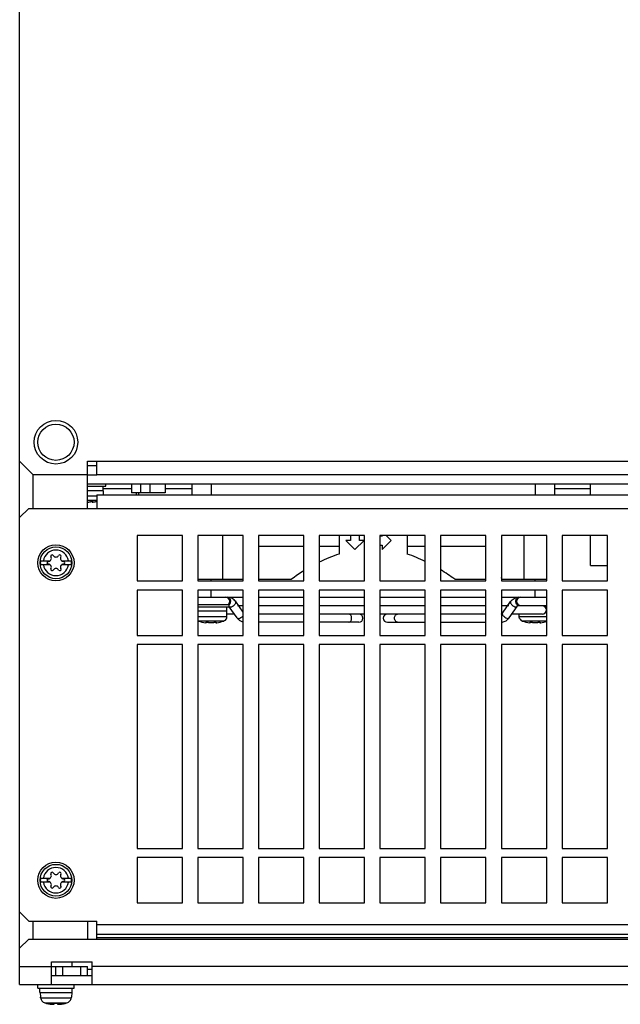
# Model space of a CAD drawing. Header units: millimetres. Extents: x 0 to 1500, y 0 to 1800.
# Tile 20 of 26: x 569 to 701, y 1366 to 1583. Entities that reach past the tile are written whole.
import ezdxf

# ---------------------------------------------------------------- set-up
doc = ezdxf.new("R2010")
doc.units = ezdxf.units.MM
doc.header["$LTSCALE"] = 117.333333
doc.layers.get('0').update_dxf_attribs({"linetype": 'CONTINUOUS'})

msp = doc.modelspace()

# ---------------------------------------------------------------- linework, layer by layer
at = {"color": 7, "linetype": 'CONTINUOUS'}
for p, q in [((568.82, 1378.07), (568.82, 1606.07)), ((568.82, 1485.47), (571.82, 1482.47)), ((583.82, 1475.07), (583.82, 1485.47)), ((583.82, 1485.47), (903.82, 1485.47)), ((585.82, 1482.47), (585.82, 1485.47)), ((585.82, 1484.47), (583.82, 1484.47)), ((571.82, 1475.07), (571.82, 1482.47)), ((583.82, 1482.47), (571.82, 1482.47)), ((583.82, 1482.47), (585.82, 1482.47)), ((915.82, 1482.47), (585.82, 1482.47)), ((583.82, 1480.47), (903.82, 1480.47)), ((583.82, 1479.97), (587.82, 1479.97)), ((587.32, 1478.97), (583.82, 1478.97)), ((587.27, 1478.97), (587.27, 1479.97)), ((587.27, 1479.47), (593.52, 1479.47)), ((587.32, 1478.07), (587.32, 1478.97)), ((587.82, 1479.97), (587.82, 1480.47)), ((593.52, 1480.47), (593.52, 1478.47)), ((595.52, 1480.47), (595.52, 1478.47)), ((597.52, 1480.47), (597.52, 1478.47)), ((600.92, 1480.47), (600.92, 1478.47)), ((600.92, 1479.47), (606.82, 1479.47)), ((606.82, 1480.47), (606.82, 1478.07)), ((611.07, 1480.47), (611.07, 1478.07)), ((682.57, 1480.47), (682.57, 1478.07)), ((686.82, 1480.47), (686.82, 1478.07)), ((686.82, 1479.47), (694.82, 1479.47)), ((694.82, 1478.07), (694.82, 1480.47)), ((585.82, 1477.78), (583.82, 1477.78)), ((585.82, 1476.83), (583.82, 1476.83)), ((585.82, 1478.07), (585.82, 1475.07)), ((585.82, 1478.07), (901.82, 1478.07)), ((600.92, 1478.47), (593.52, 1478.47)), ((594.52, 1478.47), (594.52, 1478.07)), ((595.12, 1478.07), (595.12, 1478.47)), ((568.82, 1473.07), (570.82, 1475.07)), ((570.82, 1475.07), (916.82, 1475.07)), ((584.83, 1476.59), (584.83, 1476.48)), ((584.92, 1476.58), (584.92, 1476.54)), ((594.72, 1469.07), (594.72, 1459.07)), ((604.72, 1469.07), (594.72, 1469.07)), ((604.72, 1459.07), (604.72, 1469.07)), ((608.12, 1469.07), (608.12, 1459.07)), ((618.12, 1469.07), (608.12, 1469.07)), ((613.55, 1469.07), (613.55, 1459.47)), ((618.12, 1459.07), (618.12, 1469.07)), ((621.52, 1469.07), (621.52, 1459.07)), ((631.52, 1469.07), (621.52, 1469.07)), ((631.52, 1459.07), (631.52, 1469.07)), ((634.92, 1469.07), (634.92, 1459.07)), ((644.92, 1469.07), (634.92, 1469.07)), ((639.32, 1469.07), (639.32, 1465)), ((640.82, 1467.97), (642.82, 1465.97)), ((641.82, 1467.97), (640.82, 1467.97)), ((641.82, 1469.07), (641.82, 1467.97)), ((642.82, 1465.97), (644.82, 1467.97)), ((643.82, 1467.97), (643.82, 1469.07)), ((644.82, 1467.97), (643.82, 1467.97)), ((644.92, 1459.07), (644.92, 1469.07)), ((648.32, 1469.07), (648.32, 1459.07)), ((658.32, 1469.07), (648.32, 1469.07)), ((648.82, 1468.97), (648.32, 1468.97)), ((648.82, 1469.07), (648.82, 1468.97)), ((648.82, 1465.97), (650.82, 1467.97)), ((650.82, 1467.97), (649.72, 1469.07)), ((654.32, 1469.07), (654.32, 1465)), ((658.32, 1459.07), (658.32, 1469.07)), ((671.72, 1469.07), (661.72, 1469.07)), ((661.72, 1469.07), (661.72, 1459.07)), ((671.72, 1459.07), (671.72, 1469.07)), ((685.12, 1469.07), (675.12, 1469.07)), ((675.12, 1469.07), (675.12, 1459.07)), ((680.1, 1469.07), (680.1, 1459.47)), ((685.12, 1459.07), (685.12, 1469.07)), ((698.52, 1469.07), (688.52, 1469.07)), ((688.52, 1469.07), (688.52, 1459.07)), ((694.82, 1462.47), (694.82, 1469.07)), ((698.52, 1459.07), (698.52, 1469.07)), ((621.52, 1466.74), (631.52, 1466.74)), ((634.92, 1466.74), (639.32, 1466.74)), ((648.32, 1466.97), (648.82, 1466.97)), ((648.82, 1466.97), (648.82, 1465.97)), ((654.32, 1466.74), (658.32, 1466.74)), ((661.72, 1466.74), (671.72, 1466.74)), ((573.42, 1463.52), (575.57, 1463.52)), ((575.57, 1462.62), (573.42, 1462.62)), ((578.07, 1463.52), (580.23, 1463.52)), ((580.23, 1462.62), (578.07, 1462.62)), ((694.82, 1462.47), (698.52, 1462.47)), ((608.12, 1459.47), (618.12, 1459.47)), ((611.07, 1459.07), (611.07, 1459.47)), ((621.52, 1459.47), (628.83, 1459.47)), ((664.82, 1459.47), (671.72, 1459.47)), ((675.26, 1459.47), (675.12, 1459.82)), ((675.12, 1459.47), (685.12, 1459.47)), ((682.57, 1459.07), (682.57, 1459.47)), ((594.72, 1459.07), (604.72, 1459.07)), ((594.72, 1457.07), (594.72, 1447.07)), ((604.72, 1457.07), (594.72, 1457.07)), ((604.72, 1447.07), (604.72, 1457.07)), ((608.12, 1459.07), (618.12, 1459.07)), ((608.12, 1457.07), (608.12, 1447.07)), ((618.12, 1457.07), (608.12, 1457.07)), ((611.07, 1455.47), (611.07, 1457.07)), ((618.12, 1447.07), (618.12, 1457.07)), ((621.52, 1459.07), (631.52, 1459.07)), ((621.52, 1457.07), (621.52, 1447.07)), ((631.52, 1457.07), (621.52, 1457.07)), ((631.52, 1447.07), (631.52, 1457.07)), ((634.92, 1459.07), (644.92, 1459.07)), ((634.92, 1457.07), (634.92, 1447.07)), ((644.92, 1457.07), (634.92, 1457.07)), ((644.92, 1447.07), (644.92, 1457.07)), ((648.32, 1459.07), (658.32, 1459.07)), ((648.32, 1457.07), (648.32, 1447.07)), ((658.32, 1457.07), (648.32, 1457.07)), ((658.32, 1447.07), (658.32, 1457.07)), ((661.72, 1459.07), (671.72, 1459.07)), ((671.72, 1457.07), (661.72, 1457.07)), ((661.72, 1457.07), (661.72, 1447.07)), ((671.72, 1447.07), (671.72, 1457.07)), ((675.12, 1459.07), (685.12, 1459.07)), ((685.12, 1457.07), (675.12, 1457.07)), ((675.12, 1457.07), (675.12, 1447.07)), ((682.57, 1455.47), (682.57, 1457.07)), ((685.12, 1447.07), (685.12, 1457.07)), ((688.52, 1459.07), (698.52, 1459.07)), ((698.52, 1457.07), (688.52, 1457.07)), ((688.52, 1457.07), (688.52, 1447.07)), ((698.52, 1447.07), (698.52, 1457.07)), ((608.12, 1455.47), (618.12, 1455.47)), ((621.52, 1455.47), (631.52, 1455.47)), ((634.92, 1455.47), (644.92, 1455.47)), ((648.32, 1455.47), (658.32, 1455.47)), ((661.72, 1455.47), (671.72, 1455.47)), ((675.12, 1455.47), (685.12, 1455.47)), ((608.12, 1453.87), (615.07, 1453.87)), ((608.12, 1453.37), (615.07, 1453.37)), ((614.52, 1452.37), (614.52, 1453.37)), ((615.07, 1453.37), (615.07, 1453.87)), ((616.8, 1450.94), (615.08, 1453.38)), ((618.12, 1452.19), (616.49, 1454.51)), ((618.12, 1453.57), (616.87, 1453.57)), ((631.52, 1453.57), (621.52, 1453.57)), ((644.92, 1453.57), (634.92, 1453.57)), ((658.32, 1453.57), (648.32, 1453.57)), ((671.72, 1453.57), (661.72, 1453.57)), ((676.77, 1453.57), (675.12, 1453.57)), ((675.37, 1451.98), (677.16, 1454.51)), ((676.84, 1450.94), (678.63, 1453.47)), ((678.35, 1453.35), (678.63, 1453.47)), ((678.9, 1453.67), (685.12, 1453.67)), ((684.17, 1453.57), (680.06, 1453.57)), ((684.65, 1453.37), (685.12, 1453.37)), ((614.57, 1452.37), (608.12, 1452.37)), ((614.57, 1451.18), (608.12, 1451.18)), ((614.48, 1450.82), (614.51, 1450.82)), ((614.51, 1450.82), (614.57, 1451.18)), ((614.57, 1451.18), (614.57, 1452.37)), ((616.21, 1451.77), (614.57, 1451.77)), ((616.8, 1450.94), (617.09, 1450.82)), ((631.52, 1451.77), (621.52, 1451.77)), ((644.92, 1451.77), (634.92, 1451.77)), ((658.32, 1451.77), (648.32, 1451.77)), ((671.72, 1451.77), (661.72, 1451.77)), ((676.56, 1450.82), (676.84, 1450.94)), ((684.17, 1451.77), (677.43, 1451.77)), ((679.07, 1451.18), (679.07, 1451.77)), ((685.12, 1451.18), (679.07, 1451.18)), ((679.14, 1450.82), (679.07, 1451.18)), ((679.14, 1450.82), (679.17, 1450.82)), ((613.85, 1450.23), (608.3, 1450.23)), ((609.98, 1449.98), (609.98, 1449.94)), ((610.07, 1449.99), (610.07, 1449.88)), ((612.08, 1449.99), (612.08, 1449.88)), ((612.17, 1449.98), (612.17, 1449.94)), ((631.52, 1449.97), (621.52, 1449.97)), ((643.67, 1449.97), (634.92, 1449.97)), ((649.97, 1449.97), (658.32, 1449.97)), ((661.72, 1449.97), (671.72, 1449.97)), ((685.12, 1450.23), (679.8, 1450.23)), ((681.48, 1449.98), (681.48, 1449.94)), ((681.57, 1449.99), (681.57, 1449.88)), ((683.58, 1449.99), (683.58, 1449.88)), ((683.67, 1449.98), (683.67, 1449.94)), ((594.72, 1447.07), (604.72, 1447.07)), ((608.12, 1447.07), (618.12, 1447.07)), ((621.52, 1447.07), (631.52, 1447.07)), ((634.92, 1447.07), (644.92, 1447.07)), ((648.32, 1447.07), (658.32, 1447.07)), ((661.72, 1447.07), (671.72, 1447.07)), ((675.12, 1447.07), (685.12, 1447.07)), ((688.52, 1447.07), (698.52, 1447.07)), ((594.72, 1445.07), (594.72, 1400.07)), ((604.72, 1445.07), (594.72, 1445.07)), ((604.72, 1400.07), (604.72, 1445.07)), ((608.12, 1445.07), (608.12, 1400.07)), ((618.12, 1445.07), (608.12, 1445.07)), ((618.12, 1400.07), (618.12, 1445.07)), ((621.52, 1445.07), (621.52, 1400.07)), ((631.52, 1445.07), (621.52, 1445.07)), ((631.52, 1400.07), (631.52, 1445.07)), ((634.92, 1445.07), (634.92, 1400.07)), ((644.92, 1445.07), (634.92, 1445.07)), ((644.92, 1400.07), (644.92, 1445.07)), ((658.32, 1445.07), (648.32, 1445.07)), ((648.32, 1445.07), (648.32, 1400.07)), ((658.32, 1400.07), (658.32, 1445.07)), ((671.72, 1445.07), (661.72, 1445.07)), ((661.72, 1445.07), (661.72, 1400.07)), ((671.72, 1400.07), (671.72, 1445.07)), ((685.12, 1445.07), (675.12, 1445.07)), ((675.12, 1445.07), (675.12, 1400.07)), ((685.12, 1400.07), (685.12, 1445.07)), ((698.52, 1445.07), (688.52, 1445.07)), ((688.52, 1445.07), (688.52, 1400.07)), ((698.52, 1400.07), (698.52, 1445.07)), ((594.72, 1400.07), (604.72, 1400.07)), ((608.12, 1400.07), (618.12, 1400.07)), ((621.52, 1400.07), (631.52, 1400.07)), ((634.92, 1400.07), (644.92, 1400.07)), ((648.32, 1400.07), (658.32, 1400.07)), ((661.72, 1400.07), (671.72, 1400.07)), ((675.12, 1400.07), (685.12, 1400.07)), ((688.52, 1400.07), (698.52, 1400.07)), ((604.72, 1398.07), (594.72, 1398.07)), ((594.72, 1398.07), (594.72, 1388.07)), ((604.72, 1388.07), (604.72, 1398.07)), ((618.12, 1398.07), (608.12, 1398.07)), ((608.12, 1398.07), (608.12, 1388.07)), ((618.12, 1388.07), (618.12, 1398.07)), ((631.52, 1398.07), (621.52, 1398.07)), ((621.52, 1398.07), (621.52, 1388.07)), ((631.52, 1388.07), (631.52, 1398.07)), ((644.92, 1398.07), (634.92, 1398.07)), ((634.92, 1398.07), (634.92, 1388.07)), ((644.92, 1388.07), (644.92, 1398.07)), ((658.32, 1398.07), (648.32, 1398.07)), ((648.32, 1398.07), (648.32, 1388.07)), ((658.32, 1388.07), (658.32, 1398.07)), ((671.72, 1398.07), (661.72, 1398.07)), ((661.72, 1398.07), (661.72, 1388.07)), ((671.72, 1388.07), (671.72, 1398.07)), ((685.12, 1398.07), (675.12, 1398.07)), ((675.12, 1398.07), (675.12, 1388.07)), ((685.12, 1388.07), (685.12, 1398.07)), ((698.52, 1398.07), (688.52, 1398.07)), ((688.52, 1398.07), (688.52, 1388.07)), ((698.52, 1388.07), (698.52, 1398.07)), ((573.42, 1393.52), (575.57, 1393.52)), ((575.57, 1392.62), (573.42, 1392.62)), ((578.07, 1393.52), (580.23, 1393.52)), ((580.23, 1392.62), (578.07, 1392.62)), ((594.72, 1388.07), (604.72, 1388.07)), ((608.12, 1388.07), (618.12, 1388.07)), ((621.52, 1388.07), (631.52, 1388.07)), ((634.92, 1388.07), (644.92, 1388.07)), ((648.32, 1388.07), (658.32, 1388.07)), ((661.72, 1388.07), (671.72, 1388.07)), ((675.12, 1388.07), (685.12, 1388.07)), ((688.52, 1388.07), (698.52, 1388.07)), ((568.82, 1386.07), (570.82, 1384.07)), ((570.82, 1384.07), (585.82, 1384.07)), ((571.82, 1380.07), (571.82, 1384.07)), ((583.82, 1384.07), (583.82, 1380.07)), ((585.82, 1380.07), (585.82, 1384.07)), ((585.82, 1383.32), (901.82, 1383.32)), ((585.82, 1381.2), (901.82, 1381.2)), ((568.82, 1378.07), (570.82, 1380.07)), ((570.82, 1380.07), (916.82, 1380.07)), ((901.82, 1380.37), (585.82, 1380.37)), ((568.82, 1370.07), (568.82, 1378.07)), ((575.82, 1375.07), (584.82, 1375.07)), ((575.82, 1370.07), (575.82, 1375.07)), ((580.42, 1374.07), (580.42, 1375.07)), ((584.82, 1370.07), (584.82, 1375.07)), ((568.82, 1374.07), (583.82, 1374.07)), ((576.82, 1372.07), (576.82, 1374.07)), ((578.32, 1372.07), (578.32, 1374.07)), ((582.32, 1372.07), (582.32, 1374.07)), ((583.82, 1372.07), (583.82, 1374.07)), ((583.82, 1373.42), (584.82, 1373.42)), ((902.82, 1374.07), (584.82, 1374.07)), ((575.82, 1372.07), (583.82, 1372.07)), ((583.82, 1372.07), (584.82, 1372.07)), ((568.82, 1370.07), (918.82, 1370.07)), ((572.82, 1369.27), (572.82, 1370.07)), ((572.82, 1369.27), (580.82, 1369.27)), ((573.27, 1368.27), (573.27, 1369.27)), ((573.27, 1368.27), (580.37, 1368.27)), ((573.32, 1368.27), (573.41, 1367.27)), ((580.32, 1368.27), (580.24, 1367.27)), ((580.37, 1368.27), (580.37, 1369.27)), ((580.82, 1369.27), (580.82, 1370.07)), ((573.43, 1367.27), (573.41, 1367.27)), ((573.44, 1367.16), (573.43, 1367.27)), ((573.44, 1367.16), (580.21, 1367.16)), ((574.39, 1366.02), (579.26, 1366.02)), ((576.47, 1365.95), (577.17, 1365.95)), ((576.47, 1365.72), (576.47, 1365.95)), ((577.17, 1365.95), (577.17, 1365.72)), ((580.22, 1367.27), (580.21, 1367.16)), ((580.24, 1367.27), (580.22, 1367.27))]:
    msp.add_line(p, q, dxfattribs=at)
for centre, radius in [((576.82, 1489.67), 4.82), ((576.82, 1489.67), 4), ((576.82, 1463.07), 4), ((576.82, 1463.07), 3.5), ((576.82, 1393.07), 4), ((576.82, 1393.07), 3.5)]:
    msp.add_circle(centre, radius, dxfattribs=at)
for centre, radius, start, end in [((583.82, 1479.53), 3.06, 269.9992, 270.9077), ((583.83, 1479.44), 2.97, 270.9002, 272.6583), ((583.84, 1479.2), 2.74, 272.6568, 274.7345), ((583.82, 1485.37), 8.99, 277.9909, 282.8564), ((576.82, 1463.07), 2.81, 9.2069, 170.7931), ((575.15, 1464.04), 0.664, 270, 30), ((575.99, 1464.52), 0.3, 30, 210), ((576.82, 1465), 0.664, 210, 330), ((577.66, 1464.52), 0.3, 330, 150), ((578.49, 1464.04), 0.664, 150, 270), ((576.82, 1463.07), 3.44, 172.4757, 187.5243), ((576.82, 1463.07), 2.81, 189.2069, 350.7931), ((575.15, 1463.07), 0.3, 90, 270), ((575.15, 1462.11), 0.664, 330, 90), ((575.99, 1461.63), 0.3, 150, 330), ((576.82, 1461.15), 0.664, 30, 150), ((577.66, 1461.63), 0.3, 210, 30), ((578.49, 1462.11), 0.664, 90, 210), ((578.49, 1463.07), 0.3, 270, 90), ((576.82, 1463.07), 3.44, 352.4757, 7.5243), ((658.47, 1418.19), 50.82, 122.0477, 125.6777), ((614.27, 1454.57), 0.9, 309.7913, 90), ((679.37, 1454.57), 0.9, 90, 270), ((614.12, 1454.57), 1.26, 357.3115, 2.6885), ((679.52, 1454.57), 1.26, 177.3115, 182.6885), ((684.17, 1452.67), 0.9, 270, 90), ((618.96, 1452.46), 2.64, 215.2283, 221.6186), ((643.67, 1450.87), 0.9, 270, 90), ((649.97, 1450.87), 0.9, 90, 270), ((674.69, 1452.46), 2.64, 318.3814, 324.7717), ((608.61, 1451.19), 1.02, 241.2013, 252.0043), ((611.07, 1458.77), 8.99, 252.0094, 262.0091), ((609.98, 1450.95), 1.08, 267.5412, 269.2615), ((611.06, 1452.57), 2.7, 265.2521, 267.3566), ((611.07, 1452.84), 2.97, 267.3417, 269.0998), ((611.07, 1452.93), 3.06, 269.0923, 270.9077), ((611.08, 1452.84), 2.97, 270.9002, 272.6583), ((611.09, 1452.57), 2.7, 272.6434, 274.7479), ((612.16, 1450.95), 1.08, 270.7384, 272.4588), ((611.07, 1458.77), 8.99, 277.9909, 287.9906), ((682.57, 1458.77), 8.99, 252.0094, 262.0091), ((681.48, 1450.95), 1.08, 267.5412, 269.2615), ((682.56, 1452.57), 2.7, 265.2521, 267.3566), ((682.57, 1452.84), 2.97, 267.3417, 269.0998), ((682.57, 1452.93), 3.06, 269.0923, 270.9077), ((682.58, 1452.84), 2.97, 270.9002, 272.6583), ((682.59, 1452.57), 2.7, 272.6434, 274.7479), ((683.66, 1450.95), 1.08, 270.7384, 272.4588), ((682.57, 1458.77), 8.99, 277.9909, 286.4809), ((576.82, 1393.07), 2.81, 9.2069, 170.7931), ((575.15, 1394.04), 0.664, 270, 30), ((575.99, 1394.52), 0.3, 30, 210), ((576.82, 1395), 0.664, 210, 330), ((577.66, 1394.52), 0.3, 330, 150), ((578.49, 1394.04), 0.664, 150, 270), ((576.82, 1393.07), 3.44, 172.4757, 187.5243), ((576.82, 1393.07), 2.81, 189.2069, 350.7931), ((575.15, 1393.07), 0.3, 90, 270), ((575.15, 1392.11), 0.664, 330, 90), ((578.49, 1392.11), 0.664, 90, 210), ((578.49, 1393.07), 0.3, 270, 90), ((576.82, 1393.07), 3.44, 352.4757, 7.5243), ((575.99, 1391.63), 0.3, 150, 330), ((576.82, 1391.15), 0.664, 30, 150), ((577.66, 1391.63), 0.3, 210, 30), ((576.82, 1374.67), 8.99, 254.2723, 264.5765), ((576.82, 1374.67), 8.99, 275.4235, 285.7277), ((576.45, 1370.77), 5.07, 264.5657, 266.6297)]:
    msp.add_arc(centre, radius, start, end, dxfattribs=at)
for points, knots in [([(584.06, 1476.47), (584.13, 1476.48), (584.24, 1476.49), (584.35, 1476.52), (584.4, 1476.54)], [0, 0, 0, 0, 0.569037, 1, 1, 1, 1]), ([(584.4, 1476.54), (584.43, 1476.55), (584.49, 1476.56), (584.63, 1476.59), (584.75, 1476.59), (584.83, 1476.59)], [0, 0, 0, 0, 0.193685, 0.453229, 1, 1, 1, 1]), ([(584.83, 1476.59), (584.85, 1476.59), (584.88, 1476.59), (584.92, 1476.59), (584.94, 1476.58), (584.95, 1476.58), (584.96, 1476.57), (584.96, 1476.56)], [0, 0, 0, 0, 0.39773, 0.700919, 0.812963, 0.898219, 1, 1, 1, 1]), ([(584.92, 1476.54), (584.9, 1476.53), (584.87, 1476.52), (584.84, 1476.5), (584.83, 1476.49), (584.83, 1476.48)], [0, 0, 0, 0, 0.686848, 0.886568, 1, 1, 1, 1]), ([(584.83, 1476.48), (584.83, 1476.48), (584.83, 1476.48), (584.84, 1476.47), (584.84, 1476.47)], [0, 0, 0, 0, 0.687926, 1, 1, 1, 1]), ([(584.84, 1476.47), (584.84, 1476.47), (584.84, 1476.47), (584.85, 1476.47), (584.86, 1476.47)], [0, 0, 0, 0, 0.199789, 1, 1, 1, 1]), ([(584.86, 1476.47), (584.86, 1476.47), (584.87, 1476.47), (584.87, 1476.47), (584.88, 1476.47)], [0, 0, 0, 0, 0.223357, 1, 1, 1, 1]), ([(584.88, 1476.47), (584.88, 1476.46), (584.9, 1476.46), (584.92, 1476.46), (584.93, 1476.46)], [0, 0, 0, 0, 0.220462, 1, 1, 1, 1]), ([(584.96, 1476.56), (584.96, 1476.56), (584.94, 1476.55), (584.93, 1476.54), (584.92, 1476.54)], [0, 0, 0, 0, 0.339218, 1, 1, 1, 1]), ([(584.93, 1476.46), (584.93, 1476.46), (584.94, 1476.46), (584.95, 1476.46), (584.96, 1476.46)], [0, 0, 0, 0, 0.237866, 1, 1, 1, 1]), ([(584.96, 1476.46), (584.97, 1476.47), (585.01, 1476.47), (585.04, 1476.47), (585.07, 1476.47)], [0, 0, 0, 0, 0.225251, 1, 1, 1, 1]), ([(616.49, 1454.51), (616.29, 1454.79), (615.78, 1455.28), (615.09, 1455.47), (614.75, 1455.47)], [0, 0, 0, 0, 0.507205, 1, 1, 1, 1]), ([(615.39, 1454.63), (615.38, 1454.74), (615.34, 1454.96), (615.21, 1455.23), (615, 1455.42), (614.83, 1455.47), (614.75, 1455.47)], [0, 0, 0, 0, 0.288217, 0.554448, 0.789328, 1, 1, 1, 1]), ([(677.16, 1454.51), (677.36, 1454.79), (677.87, 1455.28), (678.56, 1455.47), (678.9, 1455.47)], [0, 0, 0, 0, 0.507205, 1, 1, 1, 1]), ([(678.9, 1455.47), (678.82, 1455.47), (678.64, 1455.42), (678.44, 1455.23), (678.3, 1454.96), (678.27, 1454.74), (678.26, 1454.63)], [0, 0, 0, 0, 0.210672, 0.445552, 0.711783, 1, 1, 1, 1]), ([(615.07, 1453.41), (615.09, 1453.4), (615.16, 1453.36), (615.24, 1453.35), (615.3, 1453.35)], [0, 0, 0, 0, 0.223564, 1, 1, 1, 1]), ([(615.1, 1453.82), (615.14, 1453.86), (615.31, 1454.06), (615.38, 1454.32), (615.39, 1454.52)], [0, 0, 0, 0, 0.228986, 1, 1, 1, 1]), ([(615.3, 1453.35), (615.46, 1453.35), (615.8, 1453.47), (616.16, 1453.71), (616.39, 1453.98), (616.53, 1454.21), (616.55, 1454.42), (616.49, 1454.51)], [0, 0, 0, 0, 0.260132, 0.56391, 0.705635, 0.827532, 1, 1, 1, 1]), ([(677.16, 1454.51), (677.1, 1454.42), (677.12, 1454.21), (677.26, 1453.98), (677.49, 1453.71), (677.85, 1453.47), (678.19, 1453.35), (678.35, 1453.35)], [0, 0, 0, 0, 0.172468, 0.294365, 0.43609, 0.739868, 1, 1, 1, 1]), ([(678.26, 1454.52), (678.27, 1454.41), (678.3, 1454.19), (678.44, 1453.92), (678.64, 1453.72), (678.82, 1453.67), (678.9, 1453.67)], [0, 0, 0, 0, 0.288217, 0.554448, 0.789328, 1, 1, 1, 1]), ([(678.63, 1453.47), (678.68, 1453.54), (678.76, 1453.63), (678.87, 1453.67), (678.9, 1453.67)], [0, 0, 0, 0, 0.742066, 1, 1, 1, 1]), ([(613.85, 1450.23), (613.99, 1450.27), (614.26, 1450.43), (614.43, 1450.69), (614.48, 1450.82)], [0, 0, 0, 0, 0.500107, 1, 1, 1, 1]), ([(618.11, 1450.02), (617.9, 1450.07), (617.48, 1450.25), (617.14, 1450.54), (616.99, 1450.71)], [0, 0, 0, 0, 0.49524, 1, 1, 1, 1]), ([(617.09, 1450.82), (617.28, 1450.82), (617.68, 1450.98), (618.01, 1451.24), (618.14, 1451.41)], [0, 0, 0, 0, 0.470587, 1, 1, 1, 1]), ([(642.08, 1450.87), (642.08, 1450.99), (642.05, 1451.22), (641.92, 1451.51), (641.71, 1451.72), (641.53, 1451.77), (641.45, 1451.77)], [0, 0, 0, 0, 0.28797, 0.555344, 0.790533, 1, 1, 1, 1]), ([(641.45, 1449.97), (641.53, 1449.97), (641.71, 1450.03), (641.92, 1450.24), (642.05, 1450.53), (642.08, 1450.76), (642.08, 1450.87)], [0, 0, 0, 0, 0.209467, 0.444656, 0.71203, 1, 1, 1, 1]), ([(651.56, 1450.87), (651.56, 1450.99), (651.59, 1451.22), (651.73, 1451.51), (651.94, 1451.72), (652.12, 1451.77), (652.2, 1451.77)], [0, 0, 0, 0, 0.28797, 0.555344, 0.790533, 1, 1, 1, 1]), ([(652.2, 1449.97), (652.12, 1449.97), (651.94, 1450.03), (651.73, 1450.24), (651.59, 1450.53), (651.56, 1450.76), (651.56, 1450.87)], [0, 0, 0, 0, 0.209467, 0.444656, 0.71203, 1, 1, 1, 1]), ([(675.12, 1451.78), (675.15, 1451.78), (675.25, 1451.83), (675.33, 1451.92), (675.37, 1451.98)], [0, 0, 0, 0, 0.288567, 1, 1, 1, 1]), ([(675.12, 1449.97), (675.41, 1449.98), (676, 1450.12), (676.47, 1450.49), (676.66, 1450.71)], [0, 0, 0, 0, 0.494913, 1, 1, 1, 1]), ([(675.37, 1451.98), (675.31, 1451.89), (675.33, 1451.68), (675.47, 1451.45), (675.7, 1451.19), (676.06, 1450.94), (676.4, 1450.82), (676.56, 1450.82)], [0, 0, 0, 0, 0.172468, 0.294365, 0.43609, 0.739868, 1, 1, 1, 1]), ([(679.17, 1450.82), (679.22, 1450.69), (679.39, 1450.43), (679.66, 1450.27), (679.8, 1450.23)], [0, 0, 0, 0, 0.499893, 1, 1, 1, 1]), ([(609.82, 1449.87), (609.83, 1449.87), (609.87, 1449.87), (609.91, 1449.87), (609.94, 1449.86)], [0, 0, 0, 0, 0.273739, 1, 1, 1, 1]), ([(609.94, 1449.96), (609.94, 1449.97), (609.95, 1449.98), (609.99, 1449.99), (610.04, 1449.99), (610.07, 1449.99)], [0, 0, 0, 0, 0.101908, 0.298943, 1, 1, 1, 1]), ([(609.98, 1449.94), (609.97, 1449.94), (609.95, 1449.95), (609.94, 1449.96), (609.94, 1449.96)], [0, 0, 0, 0, 0.660782, 1, 1, 1, 1]), ([(609.97, 1449.86), (609.97, 1449.86), (609.99, 1449.86), (610.01, 1449.86), (610.02, 1449.87)], [0, 0, 0, 0, 0.279301, 1, 1, 1, 1]), ([(610.07, 1449.88), (610.07, 1449.89), (610.06, 1449.9), (610.03, 1449.92), (610, 1449.93), (609.98, 1449.94)], [0, 0, 0, 0, 0.11342, 0.313133, 1, 1, 1, 1]), ([(610.04, 1449.87), (610.04, 1449.87), (610.05, 1449.87), (610.06, 1449.87), (610.06, 1449.87)], [0, 0, 0, 0, 0.302219, 1, 1, 1, 1]), ([(610.07, 1449.99), (610.15, 1449.99), (610.26, 1449.99), (610.41, 1449.96), (610.47, 1449.95), (610.5, 1449.94)], [0, 0, 0, 0, 0.546771, 0.806315, 1, 1, 1, 1]), ([(610.5, 1449.94), (610.54, 1449.92), (610.66, 1449.89), (610.77, 1449.88), (610.83, 1449.87)], [0, 0, 0, 0, 0.430965, 1, 1, 1, 1]), ([(611.31, 1449.87), (611.38, 1449.88), (611.49, 1449.89), (611.6, 1449.92), (611.65, 1449.94)], [0, 0, 0, 0, 0.569037, 1, 1, 1, 1]), ([(611.65, 1449.94), (611.68, 1449.95), (611.74, 1449.96), (611.88, 1449.99), (612, 1449.99), (612.08, 1449.99)], [0, 0, 0, 0, 0.193685, 0.453229, 1, 1, 1, 1]), ([(612.08, 1449.99), (612.11, 1449.99), (612.15, 1449.99), (612.2, 1449.98), (612.21, 1449.97), (612.21, 1449.96)], [0, 0, 0, 0, 0.701057, 0.898092, 1, 1, 1, 1]), ([(612.17, 1449.94), (612.15, 1449.93), (612.12, 1449.92), (612.09, 1449.9), (612.08, 1449.89), (612.08, 1449.88)], [0, 0, 0, 0, 0.686848, 0.886568, 1, 1, 1, 1]), ([(612.09, 1449.87), (612.09, 1449.87), (612.09, 1449.87), (612.1, 1449.87), (612.11, 1449.87)], [0, 0, 0, 0, 0.199789, 1, 1, 1, 1]), ([(612.13, 1449.87), (612.13, 1449.86), (612.15, 1449.86), (612.17, 1449.86), (612.18, 1449.86)], [0, 0, 0, 0, 0.220462, 1, 1, 1, 1]), ([(612.21, 1449.96), (612.21, 1449.96), (612.19, 1449.95), (612.18, 1449.94), (612.17, 1449.94)], [0, 0, 0, 0, 0.339218, 1, 1, 1, 1]), ([(612.21, 1449.86), (612.22, 1449.87), (612.26, 1449.87), (612.29, 1449.87), (612.32, 1449.87)], [0, 0, 0, 0, 0.225251, 1, 1, 1, 1]), ([(681.32, 1449.87), (681.33, 1449.87), (681.37, 1449.87), (681.41, 1449.87), (681.44, 1449.86)], [0, 0, 0, 0, 0.273739, 1, 1, 1, 1]), ([(681.44, 1449.96), (681.44, 1449.97), (681.45, 1449.98), (681.49, 1449.99), (681.54, 1449.99), (681.57, 1449.99)], [0, 0, 0, 0, 0.101908, 0.298943, 1, 1, 1, 1]), ([(681.48, 1449.94), (681.47, 1449.94), (681.45, 1449.95), (681.44, 1449.96), (681.44, 1449.96)], [0, 0, 0, 0, 0.660782, 1, 1, 1, 1]), ([(681.47, 1449.86), (681.47, 1449.86), (681.49, 1449.86), (681.51, 1449.86), (681.52, 1449.87)], [0, 0, 0, 0, 0.279301, 1, 1, 1, 1]), ([(681.57, 1449.88), (681.57, 1449.89), (681.56, 1449.9), (681.53, 1449.92), (681.5, 1449.93), (681.48, 1449.94)], [0, 0, 0, 0, 0.11342, 0.313133, 1, 1, 1, 1]), ([(681.54, 1449.87), (681.54, 1449.87), (681.55, 1449.87), (681.56, 1449.87), (681.56, 1449.87)], [0, 0, 0, 0, 0.302219, 1, 1, 1, 1]), ([(681.57, 1449.99), (681.65, 1449.99), (681.76, 1449.99), (681.91, 1449.96), (681.97, 1449.95), (682, 1449.94)], [0, 0, 0, 0, 0.546771, 0.806315, 1, 1, 1, 1]), ([(682, 1449.94), (682.04, 1449.92), (682.16, 1449.89), (682.27, 1449.88), (682.33, 1449.87)], [0, 0, 0, 0, 0.430965, 1, 1, 1, 1]), ([(682.81, 1449.87), (682.88, 1449.88), (682.99, 1449.89), (683.1, 1449.92), (683.15, 1449.94)], [0, 0, 0, 0, 0.569037, 1, 1, 1, 1]), ([(683.15, 1449.94), (683.18, 1449.95), (683.24, 1449.96), (683.38, 1449.99), (683.5, 1449.99), (683.58, 1449.99)], [0, 0, 0, 0, 0.193685, 0.453229, 1, 1, 1, 1]), ([(683.58, 1449.99), (683.61, 1449.99), (683.65, 1449.99), (683.7, 1449.98), (683.71, 1449.97), (683.71, 1449.96)], [0, 0, 0, 0, 0.701057, 0.898092, 1, 1, 1, 1]), ([(683.67, 1449.94), (683.65, 1449.93), (683.62, 1449.92), (683.59, 1449.9), (683.58, 1449.89), (683.58, 1449.88)], [0, 0, 0, 0, 0.686848, 0.886568, 1, 1, 1, 1]), ([(683.59, 1449.87), (683.59, 1449.87), (683.59, 1449.87), (683.6, 1449.87), (683.61, 1449.87)], [0, 0, 0, 0, 0.199789, 1, 1, 1, 1]), ([(683.63, 1449.87), (683.63, 1449.86), (683.65, 1449.86), (683.67, 1449.86), (683.68, 1449.86)], [0, 0, 0, 0, 0.220462, 1, 1, 1, 1]), ([(683.71, 1449.96), (683.71, 1449.96), (683.69, 1449.95), (683.68, 1449.94), (683.67, 1449.94)], [0, 0, 0, 0, 0.339218, 1, 1, 1, 1]), ([(683.71, 1449.86), (683.72, 1449.87), (683.76, 1449.87), (683.79, 1449.87), (683.82, 1449.87)], [0, 0, 0, 0, 0.225251, 1, 1, 1, 1]), ([(573.44, 1367.16), (573.45, 1367.03), (573.51, 1366.77), (573.72, 1366.43), (574.02, 1366.16), (574.26, 1366.05), (574.39, 1366.02)], [0, 0, 0, 0, 0.249992, 0.499983, 0.749981, 1, 1, 1, 1]), ([(579.26, 1366.02), (579.39, 1366.05), (579.63, 1366.16), (579.93, 1366.43), (580.13, 1366.77), (580.2, 1367.03), (580.21, 1367.16)], [0, 0, 0, 0, 0.250019, 0.500017, 0.750008, 1, 1, 1, 1]), ([(576.16, 1365.71), (576.17, 1365.71), (576.22, 1365.7), (576.26, 1365.7), (576.3, 1365.7)], [0, 0, 0, 0, 0.267832, 1, 1, 1, 1]), ([(576.3, 1365.7), (576.3, 1365.7), (576.32, 1365.7), (576.34, 1365.7), (576.35, 1365.7)], [0, 0, 0, 0, 0.264844, 1, 1, 1, 1]), ([(576.35, 1365.7), (576.36, 1365.7), (576.39, 1365.7), (576.42, 1365.7), (576.44, 1365.71)], [0, 0, 0, 0, 0.300889, 1, 1, 1, 1]), ([(576.44, 1365.71), (576.45, 1365.71), (576.46, 1365.71), (576.47, 1365.72), (576.47, 1365.72)], [0, 0, 0, 0, 0.691762, 1, 1, 1, 1]), ([(577.17, 1365.72), (577.17, 1365.72), (577.19, 1365.71), (577.22, 1365.71), (577.26, 1365.7), (577.32, 1365.7), (577.4, 1365.7), (577.52, 1365.71), (577.61, 1365.72), (577.67, 1365.72)], [0, 0, 0, 0, 0.025153, 0.082776, 0.174666, 0.298065, 0.448454, 0.620089, 1, 1, 1, 1])]:
    msp.add_open_spline(points, degree=3, knots=knots, dxfattribs=at)
for points in [[(639.32, 1465), (637.81, 1464.51), (636.33, 1463.89), (634.9, 1463.18)], [(658.34, 1463.38), (657.04, 1464.01), (655.7, 1464.56), (654.32, 1465)], [(664.82, 1459.47), (663.82, 1460.19), (662.79, 1460.88), (661.74, 1461.52)], [(610.02, 1449.87), (610.03, 1449.87), (610.03, 1449.87), (610.04, 1449.87)], [(610.06, 1449.87), (610.06, 1449.88), (610.07, 1449.88), (610.07, 1449.88)], [(612.08, 1449.88), (612.08, 1449.88), (612.08, 1449.88), (612.09, 1449.87)], [(612.11, 1449.87), (612.11, 1449.87), (612.12, 1449.87), (612.13, 1449.87)], [(681.52, 1449.87), (681.53, 1449.87), (681.53, 1449.87), (681.54, 1449.87)], [(681.56, 1449.87), (681.56, 1449.88), (681.57, 1449.88), (681.57, 1449.88)], [(683.58, 1449.88), (683.58, 1449.88), (683.58, 1449.88), (683.59, 1449.87)], [(683.61, 1449.87), (683.61, 1449.87), (683.62, 1449.87), (683.63, 1449.87)]]:
    msp.add_open_spline(points, degree=3, dxfattribs=at)

doc.saveas('drawing.dxf')
